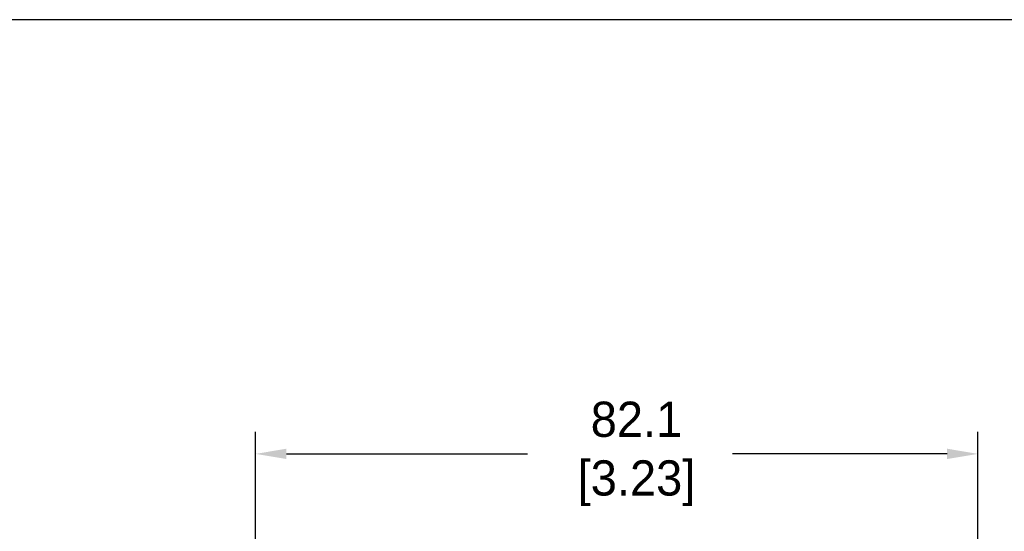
# Model space of a CAD drawing. Header units: inches. Extents: x 0 to 279, y 0 to 216.
# Tile 4 of 5: x 57 to 169, y 158 to 216. Entities that reach past the tile are written whole.
import ezdxf

# ---------------------------------------------------------------- set-up
doc = ezdxf.new("R2010")
doc.units = ezdxf.units.IN
doc.header["$LTSCALE"] = 10
doc.header["$MEASUREMENT"] = 0
doc.layers.add('DIM', color=140, linetype='Continuous')
doc.dimstyles.get("Standard").update_dxf_attribs({"dimtxt": 4, "dimasz": 3.5, "dimexe": 2.5, "dimexo": 1.5, "dimgap": 1, "dimtad": 0, "dimtih": 1, "dimtoh": 1, "dimdec": 1, "dimzin": 0, "dimdsep": 46, "dimtxsty": 'Standard', "dimcen": 0, "dimadec": 0, "dimazin": 0, "dimtfac": 1, "dimtdec": 1, "dimtofl": 0, "dimtmove": 0, "dimatfit": 3, "dimfxl": 0, "dimtolj": 1, "dimtzin": 0, "dimarcsym": 0})

# ---------------------------------------------------------------- blocks, each defined once
blk = doc.blocks.new('*D2')
at = {"layer": 'Defpoints', "color": 0}
for p in [(165.85, 166.56), (83.71, 125.13), (165.85, 124.13)]:
    blk.add_point(p, dxfattribs=at)
at = {"layer": 'DIM', "color": 0, "lineweight": -2}
for p, q in [((83.71, 126.63), (83.71, 169.06)), ((165.85, 125.63), (165.85, 169.06)), ((87.21, 166.56), (114.61, 166.56)), ((162.35, 166.56), (137.95, 166.56))]:
    blk.add_line(p, q, dxfattribs=at)
at = {"layer": 'DIM', "color": 0}
for points in [[(87.21, 167.15), (87.21, 165.98), (83.71, 166.56)], [(162.35, 167.15), (162.35, 165.98), (165.85, 166.56)]]:
    blk.add_solid(points, dxfattribs=at)
at = {"layer": 'DIM', "color": 0, "insert": (126.28, 166.56), "char_height": 4, "attachment_point": 5}
blk.add_mtext('\\A1; 82.1\\P [3.23]', dxfattribs=at)

msp = doc.modelspace()

# ---------------------------------------------------------------- linework, layer by layer
at = {"layer": 'Defpoints'}
msp.add_lwpolyline([(279.4, 215.9), (0, 215.9), (0, 0), (279.4, 0)], close=True, dxfattribs=at)

# ---------------------------------------------------------------- dimensions: what is measured, and where the dimension line sits
at = {"layer": 'DIM'}
dim = msp.add_linear_dim(base=(165.85, 166.56), p1=(83.71, 125.13), p2=(165.85, 124.13), angle=180, text=' <>', dimstyle='Standard', override={"dimpost": '\\X'}, dxfattribs=at)
dim.commit()
dim.dimension.update_dxf_attribs({"geometry": '*D2', "text_midpoint": (126.28, 166.56), "dimtype": 160})

doc.saveas('drawing.dxf')
